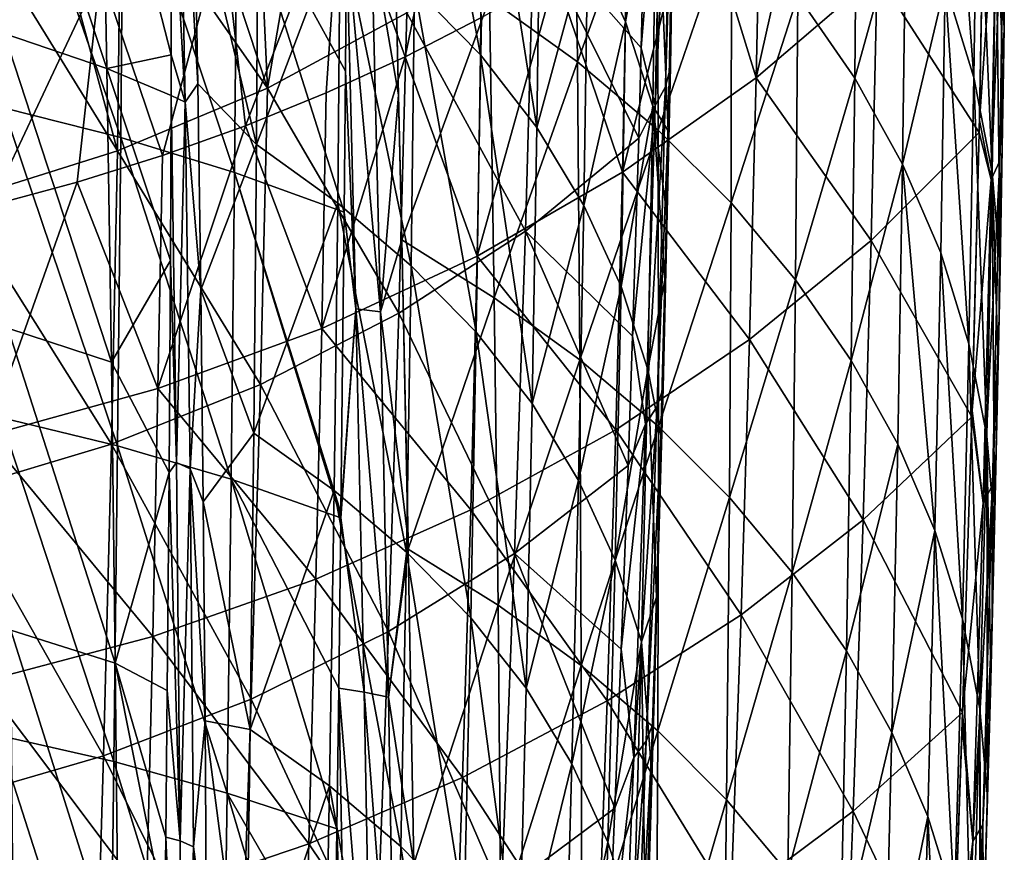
# Model space of a CAD drawing. Header units: metres. Extents: x -81 to 81, y -160 to 24.
# Tile 191 of 256: x 7 to 18, y -42 to -32. Entities that reach past the tile are written whole.
import ezdxf

# ---------------------------------------------------------------- set-up
doc = ezdxf.new("R2010")
doc.units = ezdxf.units.M
doc.layers.add('solid_501850_SW0001', color=7, linetype='CONTINUOUS')

msp = doc.modelspace()

# ---------------------------------------------------------------- linework, layer by layer
at = {"layer": 'solid_501850_SW0001'}
for points in [[(11.025985, -31.760782, 130.688248), (11.04807, -28.678579, 127.720772), (11.777002, -32.530293, 129.912018)], [(11.04807, -28.678579, 127.720772), (11.807597, -29.459944, 126.970718), (11.777002, -32.530293, 129.912018)], [(17.115667, -28.761646, 122.153313), (17.08309, -31.723927, 125.165016), (17.411777, -32.790905, 124.215637)], [(17.452011, -29.859655, 121.21759), (17.115667, -28.761646, 122.153313), (17.411777, -32.790905, 124.215637)], [(7.512229, -32.688515, 135.86412), (6.341014, -32.287891, 136.221893), (6.291251, -29.01376, 133.289078)], [(7.44976, -29.426714, 132.93808), (7.512229, -32.688515, 135.86412), (6.291251, -29.01376, 133.289078)], [(8.406438, -33.072845, 135.543549), (8.250257, -30.246454, 133.104279), (8.328919, -29.02796, 131.878494)], [(8.328919, -29.02796, 131.878494), (8.511227, -30.575937, 133.163391), (8.551124, -32.863934, 135.208344)], [(8.406438, -33.072845, 135.543549), (8.328919, -29.02796, 131.878494), (8.551124, -32.863934, 135.208344)], [(14.002495, -29.19285, 117.589386), (13.957583, -29.433657, 117.385475), (13.892226, -32.896767, 121.200378)], [(13.948128, -32.668381, 121.415558), (14.002495, -29.19285, 117.589386), (13.892226, -32.896767, 121.200378)], [(13.948128, -32.668381, 121.415558), (13.978821, -30.180708, 119.086792), (14.002495, -29.19285, 117.589386)], [(12.845793, -29.297365, 133.303268), (11.881683, -31.886461, 136.973572), (12.88595, -32.610378, 136.20755)], [(13.790821, -30.096493, 132.519043), (12.845793, -29.297365, 133.303268), (12.88595, -32.610378, 136.20755)], [(13.005565, -31.212488, 125.418343), (13.468774, -29.237598, 121.629242), (13.434758, -32.154995, 124.612907)], [(13.434758, -32.154995, 124.612907), (13.468774, -29.237598, 121.629242), (13.786984, -30.218864, 120.816093)], [(8.247719, -32.529766, 135.195374), (7.512229, -32.688515, 135.86412), (7.44976, -29.426714, 132.93808)], [(8.250257, -30.246454, 133.104279), (8.247719, -32.529766, 135.195374), (7.44976, -29.426714, 132.93808)], [(13.957583, -29.433657, 117.385475), (13.847027, -29.661039, 117.191429), (13.771306, -33.110397, 120.997108)], [(13.892226, -32.896767, 121.200378), (13.957583, -29.433657, 117.385475), (13.771306, -33.110397, 120.997108)], [(15.695229, -29.356684, 110.911552), (16.308826, -31.608788, 115.00135), (14.927108, -32.795116, 114.065102)], [(14.985784, -29.967829, 110.43409), (15.695229, -29.356684, 110.911552), (14.927108, -32.795116, 114.065102)], [(9.348635, -32.910381, 114.654129), (9.939779, -29.465918, 110.613373), (9.207871, -29.844889, 110.292953)], [(9.348635, -32.910381, 114.654129), (10.937917, -32.049335, 115.376022), (9.939779, -29.465918, 110.613373)], [(11.777002, -32.530293, 129.912018), (11.807597, -29.459944, 126.970718), (12.423756, -33.359749, 129.11348)], [(11.807597, -29.459944, 126.970718), (12.462177, -30.303196, 126.197968), (12.423756, -33.359749, 129.11348)], [(13.847027, -29.661039, 117.191429), (13.674401, -29.943647, 117.108292), (13.614645, -32.450813, 119.912895)], [(13.771306, -33.110397, 120.997108), (13.847027, -29.661039, 117.191429), (13.614645, -32.450813, 119.912895)], [(16.080088, -29.671288, 127.004753), (15.401278, -31.851294, 130.826126), (16.054239, -32.796497, 129.927338)], [(16.638372, -30.681644, 126.096786), (16.080088, -29.671288, 127.004753), (16.054239, -32.796497, 129.927338)], [(6.357794, -29.684414, 139.170502), (6.331801, -33.134811, 142.091614), (7.670777, -33.473488, 141.750778)], [(7.699361, -30.041225, 138.829834), (6.357794, -29.684414, 139.170502), (7.670777, -33.473488, 141.750778)], [(9.348635, -32.910381, 114.654129), (9.207871, -29.844889, 110.292953), (8.451252, -30.194281, 109.997063)], [(11.476351, -29.85058, 104.840317), (10.917699, -32.552322, 108.414742), (10.184711, -30.50943, 104.39357)], [(11.476351, -29.85058, 104.840317), (11.790737, -32.10379, 108.765205), (10.917699, -32.552322, 108.414742)], [(17.452011, -29.859655, 121.21759), (17.411777, -32.790905, 124.215637), (17.621967, -33.875347, 123.25486)], [(17.666998, -30.975557, 120.268654), (17.452011, -29.859655, 121.21759), (17.621967, -33.875347, 123.25486)], [(13.614645, -32.450813, 119.912895), (13.674401, -29.943647, 117.108292), (12.386, -31.058121, 116.201172)], [(14.237236, -30.550449, 109.978897), (14.985784, -29.967829, 110.43409), (14.927108, -32.795116, 114.065102)], [(7.699361, -30.041225, 138.829834), (7.670777, -33.473488, 141.750778), (8.969701, -33.876179, 141.34819)], [(8.999018, -30.465096, 138.427109), (7.699361, -30.041225, 138.829834), (8.969701, -33.876179, 141.34819)], [(13.790821, -30.096493, 132.519043), (12.88595, -32.610378, 136.20755), (13.807167, -33.390644, 135.395462)], [(14.644734, -30.949545, 131.691681), (13.790821, -30.096493, 132.519043), (13.807167, -33.390644, 135.395462)], [(9.348635, -32.910381, 114.654129), (8.451252, -30.194281, 109.997063), (7.671309, -30.513308, 109.726463)], [(13.434758, -32.154995, 124.612907), (13.786984, -30.218864, 120.816093), (13.747585, -33.11853, 123.783798)], [(13.922076, -33.399502, 122.602959), (13.747585, -33.11853, 123.783798), (13.786984, -30.218864, 120.816093)], [(13.953745, -31.758993, 120.852455), (13.922076, -33.399502, 122.602959), (13.786984, -30.218864, 120.816093)], [(13.948128, -32.668381, 121.415558), (13.953745, -31.758993, 120.852455), (13.978821, -30.180708, 119.086792)], [(17.759642, -30.22509, 116.785767), (17.611076, -33.956219, 120.356735), (17.672909, -30.45438, 116.586311)], [(17.706841, -33.740192, 120.566589), (17.611076, -33.956219, 120.356735), (17.759642, -30.22509, 116.785767)], [(17.706841, -33.740192, 120.566589), (17.759642, -30.22509, 116.785767), (17.756479, -32.219257, 119.439522)], [(17.759642, -30.22509, 116.785767), (17.758179, -32.094738, 119.305038), (17.756479, -32.219257, 119.439522)], [(8.406438, -33.072845, 135.543549), (8.247719, -32.529766, 135.195374), (8.250257, -30.246454, 133.104279)], [(8.511227, -30.575937, 133.163391), (9.240173, -30.350075, 132.077393), (9.222265, -33.554329, 135.010406)], [(9.222265, -33.554329, 135.010406), (9.240173, -30.350075, 132.077393), (10.177508, -31.036083, 131.416656)], [(12.423756, -33.359749, 129.11348), (12.462177, -30.303196, 126.197968), (13.005565, -31.212488, 125.418343)], [(16.308826, -31.608788, 115.00135), (17.530283, -30.322943, 116.012985), (17.471807, -33.419971, 119.408745)], [(17.530283, -30.322943, 116.012985), (17.474871, -33.282055, 119.264305), (17.471807, -33.419971, 119.408745)], [(17.672909, -30.45438, 116.586311), (17.474871, -33.282055, 119.264305), (17.530283, -30.322943, 116.012985)], [(8.999018, -30.465096, 138.427109), (8.969701, -33.876179, 141.34819), (10.221986, -34.328629, 140.876282)], [(8.999018, -30.465096, 138.427109), (10.221986, -34.328629, 140.876282), (10.236331, -32.718006, 139.510117)], [(10.248157, -31.176802, 138.163223), (8.999018, -30.465096, 138.427109), (10.236331, -32.718006, 139.510117)], [(17.672909, -30.45438, 116.586311), (17.611076, -33.956219, 120.356735), (17.474871, -33.282055, 119.264305)], [(7.635493, -33.629345, 114.047676), (7.671309, -30.513308, 109.726463), (6.8696, -30.801308, 109.481796)], [(7.635493, -33.629345, 114.047676), (9.348635, -32.910381, 114.654129), (7.671309, -30.513308, 109.726463)], [(8.551124, -32.863934, 135.208344), (8.511227, -30.575937, 133.163391), (9.222265, -33.554329, 135.010406)], [(10.184711, -30.50943, 104.39357), (9.094335, -33.341969, 107.797783), (8.836631, -31.088205, 104.001526)], [(10.184711, -30.50943, 104.39357), (10.018509, -32.965221, 108.09214), (9.094335, -33.341969, 107.797783)], [(10.184711, -30.50943, 104.39357), (10.917699, -32.552322, 108.414742), (10.018509, -32.965221, 108.09214)], [(14.237236, -30.550449, 109.978897), (14.927108, -32.795116, 114.065102), (13.399902, -33.87236, 113.214607)], [(13.452834, -31.101933, 109.548004), (14.237236, -30.550449, 109.978897), (13.399902, -33.87236, 113.214607)], [(16.638372, -30.681644, 126.096786), (16.054239, -32.796497, 129.927338), (16.599033, -33.779251, 129.000778)], [(17.08309, -31.723927, 125.165016), (16.638372, -30.681644, 126.096786), (16.599033, -33.779251, 129.000778)], [(7.635493, -33.629345, 114.047676), (6.8696, -30.801308, 109.481796), (6.047752, -31.057594, 109.263672)], [(14.644734, -30.949545, 131.691681), (13.807167, -33.390644, 135.395462), (14.639362, -34.222389, 134.542328)], [(15.401278, -31.851294, 130.826126), (14.644734, -30.949545, 131.691681), (14.639362, -34.222389, 134.542328)], [(17.666998, -30.975557, 120.268654), (17.621967, -33.875347, 123.25486), (17.711437, -34.957447, 122.276169)], [(17.666998, -30.975557, 120.268654), (17.711437, -34.957447, 122.276169), (17.74971, -32.693794, 119.947502)], [(17.756479, -32.219257, 119.439522), (17.666998, -30.975557, 120.268654), (17.74971, -32.693794, 119.947502)], [(17.756479, -32.219257, 119.439522), (17.758179, -32.094738, 119.305038), (17.666998, -30.975557, 120.268654)], [(5.818669, -34.197609, 113.565865), (7.635493, -33.629345, 114.047676), (6.047752, -31.057594, 109.263672)], [(8.836631, -31.088205, 104.001526), (8.146262, -33.682228, 107.531952), (7.439755, -31.583912, 103.666039)], [(8.836631, -31.088205, 104.001526), (9.094335, -33.341969, 107.797783), (8.146262, -33.682228, 107.531952)], [(9.222265, -33.554329, 135.010406), (10.177508, -31.036083, 131.416656), (10.149073, -34.226387, 134.312057)], [(10.149073, -34.226387, 134.312057), (10.177508, -31.036083, 131.416656), (10.987831, -34.939529, 133.551834)], [(10.177508, -31.036083, 131.416656), (11.025985, -31.760782, 130.688248), (10.987831, -34.939529, 133.551834)], [(12.292764, -34.544289, 120.175293), (12.386, -31.058121, 116.201172), (10.937917, -32.049335, 115.376022)], [(12.292764, -34.544289, 120.175293), (13.585698, -33.484619, 121.008995), (12.386, -31.058121, 116.201172)], [(13.585698, -33.484619, 121.008995), (13.614645, -32.450813, 119.912895), (12.386, -31.058121, 116.201172)], [(12.636325, -31.620157, 109.143089), (13.452834, -31.101933, 109.548004), (13.399902, -33.87236, 113.214607)], [(10.35708, -35.434284, 141.680038), (10.248157, -31.176802, 138.163223), (10.236331, -32.718006, 139.510117)], [(10.532604, -31.193855, 137.935806), (10.248157, -31.176802, 138.163223), (10.637811, -35.465229, 141.460098)], [(10.35708, -35.434284, 141.680038), (10.637811, -35.465229, 141.460098), (10.248157, -31.176802, 138.163223)], [(10.532604, -31.193855, 137.935806), (10.843878, -32.986179, 139.176575), (10.799895, -31.210405, 137.677216)], [(10.532604, -31.193855, 137.935806), (10.637811, -35.465229, 141.460098), (10.843878, -32.986179, 139.176575)], [(10.799895, -31.210405, 137.677216), (10.843878, -32.986179, 139.176575), (10.881875, -34.644505, 140.531708)], [(11.881683, -31.886461, 136.973572), (10.799895, -31.210405, 137.677216), (10.881875, -34.644505, 140.531708)], [(12.423756, -33.359749, 129.11348), (13.005565, -31.212488, 125.418343), (12.960057, -34.252354, 128.306976)], [(12.960057, -34.252354, 128.306976), (13.005565, -31.212488, 125.418343), (13.434758, -32.154995, 124.612907)], [(7.439755, -31.583912, 103.666039), (6.182468, -34.250954, 107.087646), (6.001858, -31.993727, 103.38887)], [(7.439755, -31.583912, 103.666039), (7.175259, -33.985489, 107.295036), (6.182468, -34.250954, 107.087646)], [(7.439755, -31.583912, 103.666039), (8.146262, -33.682228, 107.531952), (7.175259, -33.985489, 107.295036)], [(12.636325, -31.620157, 109.143089), (13.399902, -33.87236, 113.214607), (11.742113, -34.829517, 112.458572)], [(11.790737, -32.10379, 108.765205), (12.636325, -31.620157, 109.143089), (11.742113, -34.829517, 112.458572)], [(14.927108, -32.795116, 114.065102), (16.308826, -31.608788, 115.00135), (16.239044, -34.650406, 118.437431)], [(16.308826, -31.608788, 115.00135), (17.471807, -33.419971, 119.408745), (16.239044, -34.650406, 118.437431)], [(10.987831, -34.939529, 133.551834), (11.025985, -31.760782, 130.688248), (11.730001, -35.69833, 132.747482)], [(11.025985, -31.760782, 130.688248), (11.777002, -32.530293, 129.912018), (11.730001, -35.69833, 132.747482)], [(13.948128, -32.668381, 121.415558), (13.922076, -33.399502, 122.602959), (13.953745, -31.758993, 120.852455)], [(17.08309, -31.723927, 125.165016), (16.599033, -33.779251, 129.000778), (17.033138, -34.792828, 128.052582)], [(17.08309, -31.723927, 125.165016), (17.033138, -34.792828, 128.052582), (17.354174, -35.830433, 127.088913)], [(17.411777, -32.790905, 124.215637), (17.08309, -31.723927, 125.165016), (17.354174, -35.830433, 127.088913)], [(11.881683, -31.886461, 136.973572), (10.881875, -34.644505, 140.531708), (11.935729, -35.307541, 139.795715)], [(12.88595, -32.610378, 136.20755), (11.881683, -31.886461, 136.973572), (11.935729, -35.307541, 139.795715)], [(15.401278, -31.851294, 130.826126), (14.639362, -34.222389, 134.542328), (15.376565, -35.10075, 133.653122)], [(16.054239, -32.796497, 129.927338), (15.401278, -31.851294, 130.826126), (15.376565, -35.10075, 133.653122)], [(10.847407, -35.481743, 119.412491), (10.937917, -32.049335, 115.376022), (9.348635, -32.910381, 114.654129)], [(10.847407, -35.481743, 119.412491), (12.292764, -34.544289, 120.175293), (10.937917, -32.049335, 115.376022)], [(10.917699, -32.552322, 108.414742), (11.790737, -32.10379, 108.765205), (11.742113, -34.829517, 112.458572)], [(12.960057, -34.252354, 128.306976), (13.434758, -32.154995, 124.612907), (13.383102, -35.17841, 127.478256)], [(13.383102, -35.17841, 127.478256), (13.434758, -32.154995, 124.612907), (13.747585, -33.11853, 123.783798)], [(17.701071, -35.534126, 122.786156), (17.756479, -32.219257, 119.439522), (17.74971, -32.693794, 119.947502)], [(17.706841, -33.740192, 120.566589), (17.756479, -32.219257, 119.439522), (17.701071, -35.534126, 122.786156)], [(7.564271, -36.040852, 138.686447), (6.381812, -35.652653, 139.050751), (6.341014, -32.287891, 136.221893)], [(7.512229, -32.688515, 135.86412), (7.564271, -36.040852, 138.686447), (6.341014, -32.287891, 136.221893)], [(13.771306, -33.110397, 120.997108), (13.614645, -32.450813, 119.912895), (13.585698, -33.484619, 121.008995)], [(8.247719, -32.529766, 135.195374), (8.246401, -32.995556, 135.610458), (7.512229, -32.688515, 135.86412)], [(8.406438, -33.072845, 135.543549), (8.246401, -32.995556, 135.610458), (8.247719, -32.529766, 135.195374)], [(10.917699, -32.552322, 108.414742), (11.742113, -34.829517, 112.458572), (9.968644, -35.655582, 111.805679)], [(10.018509, -32.965221, 108.09214), (10.917699, -32.552322, 108.414742), (9.968644, -35.655582, 111.805679)], [(11.730001, -35.69833, 132.747482), (11.777002, -32.530293, 129.912018), (12.368789, -36.515202, 131.921036)], [(11.777002, -32.530293, 129.912018), (12.423756, -33.359749, 129.11348), (12.368789, -36.515202, 131.921036)], [(8.238539, -34.882027, 137.253693), (7.564271, -36.040852, 138.686447), (7.512229, -32.688515, 135.86412)], [(8.246401, -32.995556, 135.610458), (8.238539, -34.882027, 137.253693), (7.512229, -32.688515, 135.86412)], [(12.88595, -32.610378, 136.20755), (11.935729, -35.307541, 139.795715), (12.913698, -36.015503, 139.000015)], [(13.807167, -33.390644, 135.395462), (12.88595, -32.610378, 136.20755), (12.913698, -36.015503, 139.000015)], [(13.948128, -32.668381, 121.415558), (13.892226, -32.896767, 121.200378), (13.795606, -36.548599, 124.830704)], [(13.863003, -36.333092, 125.055649), (13.948128, -32.668381, 121.415558), (13.795606, -36.548599, 124.830704)], [(13.863003, -36.333092, 125.055649), (13.922076, -33.399502, 122.602959), (13.948128, -32.668381, 121.415558)], [(17.701071, -35.534126, 122.786156), (17.74971, -32.693794, 119.947502), (17.711437, -34.957447, 122.276169)], [(10.35708, -35.434284, 141.680038), (10.236331, -32.718006, 139.510117), (10.221986, -34.328629, 140.876282)], [(13.399902, -33.87236, 113.214607), (14.927108, -32.795116, 114.065102), (14.851126, -35.78455, 117.539162)], [(14.927108, -32.795116, 114.065102), (16.239044, -34.650406, 118.437431), (14.851126, -35.78455, 117.539162)], [(16.054239, -32.796497, 129.927338), (15.376565, -35.10075, 133.653122), (16.01285, -36.020851, 132.732849)], [(16.599033, -33.779251, 129.000778), (16.054239, -32.796497, 129.927338), (16.01285, -36.020851, 132.732849)], [(17.411777, -32.790905, 124.215637), (17.354174, -35.830433, 127.088913), (17.559755, -36.885277, 126.115952)], [(17.621967, -33.875347, 123.25486), (17.411777, -32.790905, 124.215637), (17.559755, -36.885277, 126.115952)], [(9.266075, -36.29715, 118.745773), (9.348635, -32.910381, 114.654129), (7.635493, -33.629345, 114.047676)], [(8.406438, -33.072845, 135.543549), (8.551124, -32.863934, 135.208344), (8.584484, -35.215973, 137.217087)], [(8.584484, -35.215973, 137.217087), (8.551124, -32.863934, 135.208344), (9.222265, -33.554329, 135.010406)], [(9.266075, -36.29715, 118.745773), (10.847407, -35.481743, 119.412491), (9.348635, -32.910381, 114.654129)], [(13.892226, -32.896767, 121.200378), (13.771306, -33.110397, 120.997108), (13.663936, -36.748142, 124.619926)], [(13.795606, -36.548599, 124.830704), (13.892226, -32.896767, 121.200378), (13.663936, -36.748142, 124.619926)], [(8.30611, -37.186306, 139.121063), (8.238539, -34.882027, 137.253693), (8.246401, -32.995556, 135.610458)], [(8.30611, -37.186306, 139.121063), (8.246401, -32.995556, 135.610458), (8.406438, -33.072845, 135.543549)], [(9.094335, -33.341969, 107.797783), (10.018509, -32.965221, 108.09214), (9.968644, -35.655582, 111.805679)], [(10.637811, -35.465229, 141.460098), (10.881875, -34.644505, 140.531708), (10.843878, -32.986179, 139.176575)], [(6.331801, -33.134811, 142.091614), (6.30028, -36.67524, 144.903503), (7.635426, -36.995918, 144.563095)], [(7.670777, -33.473488, 141.750778), (6.331801, -33.134811, 142.091614), (7.635426, -36.995918, 144.563095)], [(8.30611, -37.186306, 139.121063), (8.406438, -33.072845, 135.543549), (8.463037, -37.260189, 139.044586)], [(8.463037, -37.260189, 139.044586), (8.406438, -33.072845, 135.543549), (8.584484, -35.215973, 137.217087)], [(13.383102, -35.17841, 127.478256), (13.747585, -33.11853, 123.783798), (13.690832, -36.126438, 126.630554)], [(13.771306, -33.110397, 120.997108), (13.585698, -33.484619, 121.008995), (13.514862, -35.74329, 123.294518)], [(13.663936, -36.748142, 124.619926), (13.771306, -33.110397, 120.997108), (13.514862, -35.74329, 123.294518)], [(13.8838, -35.105392, 124.339912), (13.690832, -36.126438, 126.630554), (13.747585, -33.11853, 123.783798)], [(13.9018, -34.331345, 123.561806), (13.8838, -35.105392, 124.339912), (13.747585, -33.11853, 123.783798)], [(13.922076, -33.399502, 122.602959), (13.9018, -34.331345, 123.561806), (13.747585, -33.11853, 123.783798)], [(9.094335, -33.341969, 107.797783), (9.968644, -35.655582, 111.805679), (8.095559, -36.341175, 111.263359)], [(8.146262, -33.682228, 107.531952), (9.094335, -33.341969, 107.797783), (8.095559, -36.341175, 111.263359)], [(12.368789, -36.515202, 131.921036), (12.423756, -33.359749, 129.11348), (12.960057, -34.252354, 128.306976)], [(17.611076, -33.956219, 120.356735), (17.471807, -33.419971, 119.408745), (17.474871, -33.282055, 119.264305)], [(7.670777, -33.473488, 141.750778), (7.635426, -36.995918, 144.563095), (8.932372, -37.377628, 144.16124)], [(8.969701, -33.876179, 141.34819), (7.670777, -33.473488, 141.750778), (8.932372, -37.377628, 144.16124)], [(13.514862, -35.74329, 123.294518), (13.585698, -33.484619, 121.008995), (12.292764, -34.544289, 120.175293)], [(13.807167, -33.390644, 135.395462), (12.913698, -36.015503, 139.000015), (13.810511, -36.77718, 138.160187)], [(14.639362, -34.222389, 134.542328), (13.807167, -33.390644, 135.395462), (13.810511, -36.77718, 138.160187)], [(13.863003, -36.333092, 125.055649), (13.9018, -34.331345, 123.561806), (13.922076, -33.399502, 122.602959)], [(16.239044, -34.650406, 118.437431), (17.471807, -33.419971, 119.408745), (17.389065, -36.664593, 122.645103)], [(17.471807, -33.419971, 119.408745), (17.391039, -36.595013, 122.578751), (17.389065, -36.664593, 122.645103)], [(17.611076, -33.956219, 120.356735), (17.391039, -36.595013, 122.578751), (17.471807, -33.419971, 119.408745)], [(8.584484, -35.215973, 137.217087), (9.222265, -33.554329, 135.010406), (9.191564, -36.850983, 137.843369)], [(9.191564, -36.850983, 137.843369), (9.222265, -33.554329, 135.010406), (10.149073, -34.226387, 134.312057)], [(7.564993, -36.97879, 118.185997), (7.635493, -33.629345, 114.047676), (5.818669, -34.197609, 113.565865)], [(7.175259, -33.985489, 107.295036), (8.146262, -33.682228, 107.531952), (8.095559, -36.341175, 111.263359)], [(7.564993, -36.97879, 118.185997), (9.266075, -36.29715, 118.745773), (7.635493, -33.629345, 114.047676)], [(16.599033, -33.779251, 129.000778), (16.01285, -36.020851, 132.732849), (16.543871, -36.977165, 131.787018)], [(16.599033, -33.779251, 129.000778), (16.543871, -36.977165, 131.787018), (16.967216, -37.963398, 130.821762)], [(17.033138, -34.792828, 128.052582), (16.599033, -33.779251, 129.000778), (16.967216, -37.963398, 130.821762)], [(17.706841, -33.740192, 120.566589), (17.51947, -37.649055, 123.936623), (17.611076, -33.956219, 120.356735)], [(17.624628, -37.446579, 124.155319), (17.51947, -37.649055, 123.936623), (17.706841, -33.740192, 120.566589)], [(17.624628, -37.446579, 124.155319), (17.706841, -33.740192, 120.566589), (17.701071, -35.534126, 122.786156)], [(8.969701, -33.876179, 141.34819), (8.932372, -37.377628, 144.16124), (10.184634, -37.817982, 143.700287)], [(8.969701, -33.876179, 141.34819), (10.184634, -37.817982, 143.700287), (10.185321, -37.759949, 143.65477)], [(10.221986, -34.328629, 140.876282), (8.969701, -33.876179, 141.34819), (10.185321, -37.759949, 143.65477)], [(11.742113, -34.829517, 112.458572), (13.399902, -33.87236, 113.214607), (13.32238, -36.814316, 116.724297)], [(13.399902, -33.87236, 113.214607), (14.851126, -35.78455, 117.539162), (13.32238, -36.814316, 116.724297)], [(17.621967, -33.875347, 123.25486), (17.559755, -36.885277, 126.115952), (17.64793, -37.932293, 125.122887)], [(17.621967, -33.875347, 123.25486), (17.64793, -37.932293, 125.122887), (17.689919, -36.040684, 123.339134)], [(17.711437, -34.957447, 122.276169), (17.621967, -33.875347, 123.25486), (17.689919, -36.040684, 123.339134)], [(7.175259, -33.985489, 107.295036), (8.095559, -36.341175, 111.263359), (6.142215, -36.881516, 110.835457)], [(6.182468, -34.250954, 107.087646), (7.175259, -33.985489, 107.295036), (6.142215, -36.881516, 110.835457)], [(17.611076, -33.956219, 120.356735), (17.51947, -37.649055, 123.936623), (17.391039, -36.595013, 122.578751)], [(5.763477, -37.518299, 117.741158), (7.564993, -36.97879, 118.185997), (5.818669, -34.197609, 113.565865)], [(9.191564, -36.850983, 137.843369), (10.149073, -34.226387, 134.312057), (10.107068, -37.509449, 137.107346)], [(10.107068, -37.509449, 137.107346), (10.149073, -34.226387, 134.312057), (10.935453, -38.2117, 136.314697)], [(10.149073, -34.226387, 134.312057), (10.987831, -34.939529, 133.551834), (10.935453, -38.2117, 136.314697)], [(12.368789, -36.515202, 131.921036), (12.960057, -34.252354, 128.306976), (12.898064, -37.392319, 131.085556)], [(12.898064, -37.392319, 131.085556), (12.960057, -34.252354, 128.306976), (13.383102, -35.17841, 127.478256)], [(14.639362, -34.222389, 134.542328), (13.810511, -36.77718, 138.160187), (14.620484, -37.588085, 137.281311)], [(15.376565, -35.10075, 133.653122), (14.639362, -34.222389, 134.542328), (14.620484, -37.588085, 137.281311)], [(10.35708, -35.434284, 141.680038), (10.221986, -34.328629, 140.876282), (10.185321, -37.759949, 143.65477)], [(13.822314, -37.767166, 126.816856), (13.8838, -35.105392, 124.339912), (13.9018, -34.331345, 123.561806)], [(13.822314, -37.767166, 126.816856), (13.9018, -34.331345, 123.561806), (13.863003, -36.333092, 125.055649)], [(12.168801, -38.228477, 123.95282), (12.292764, -34.544289, 120.175293), (10.847407, -35.481743, 119.412491)], [(12.168801, -38.228477, 123.95282), (13.463545, -37.220242, 124.71489), (12.292764, -34.544289, 120.175293)], [(13.463545, -37.220242, 124.71489), (13.514862, -35.74329, 123.294518), (12.292764, -34.544289, 120.175293)], [(10.637811, -35.465229, 141.460098), (10.951953, -38.074493, 143.205338), (10.881875, -34.644505, 140.531708)], [(10.881875, -34.644505, 140.531708), (10.951953, -38.074493, 143.205338), (10.953915, -38.178646, 143.28392)], [(11.935729, -35.307541, 139.795715), (10.881875, -34.644505, 140.531708), (10.953915, -38.178646, 143.28392)], [(14.851126, -35.78455, 117.539162), (16.239044, -34.650406, 118.437431), (16.14628, -37.840836, 121.714058)], [(16.239044, -34.650406, 118.437431), (17.389065, -36.664593, 122.645103), (16.14628, -37.840836, 121.714058)], [(9.968644, -35.655582, 111.805679), (11.742113, -34.829517, 112.458572), (11.667255, -37.729218, 116.000801)], [(11.742113, -34.829517, 112.458572), (13.32238, -36.814316, 116.724297), (11.667255, -37.729218, 116.000801)], [(17.033138, -34.792828, 128.052582), (16.967216, -37.963398, 130.821762), (17.280596, -38.973206, 129.843216)], [(17.354174, -35.830433, 127.088913), (17.033138, -34.792828, 128.052582), (17.280596, -38.973206, 129.843216)], [(8.238539, -34.882027, 137.253693), (8.223089, -37.302933, 139.277496), (7.564271, -36.040852, 138.686447)], [(8.30611, -37.186306, 139.121063), (8.223089, -37.302933, 139.277496), (8.238539, -34.882027, 137.253693)], [(10.935453, -38.2117, 136.314697), (10.987831, -34.939529, 133.551834), (11.668284, -38.960659, 135.48114)], [(10.987831, -34.939529, 133.551834), (11.730001, -35.69833, 132.747482), (11.668284, -38.960659, 135.48114)], [(17.701071, -35.534126, 122.786156), (17.711437, -34.957447, 122.276169), (17.689919, -36.040684, 123.339134)], [(12.898064, -37.392319, 131.085556), (13.383102, -35.17841, 127.478256), (13.315133, -38.303394, 130.231247)], [(13.315133, -38.303394, 130.231247), (13.383102, -35.17841, 127.478256), (13.690832, -36.126438, 126.630554)], [(13.8838, -35.105392, 124.339912), (13.838881, -36.880222, 126.064812), (13.690832, -36.126438, 126.630554)], [(13.822314, -37.767166, 126.816856), (13.838881, -36.880222, 126.064812), (13.8838, -35.105392, 124.339912)], [(15.376565, -35.10075, 133.653122), (14.620484, -37.588085, 137.281311), (15.337934, -38.443718, 136.368378)], [(16.01285, -36.020851, 132.732849), (15.376565, -35.10075, 133.653122), (15.337934, -38.443718, 136.368378)], [(8.463037, -37.260189, 139.044586), (8.584484, -35.215973, 137.217087), (8.611744, -37.638905, 139.194031)], [(8.611744, -37.638905, 139.194031), (8.584484, -35.215973, 137.217087), (9.191564, -36.850983, 137.843369)], [(11.935729, -35.307541, 139.795715), (10.953915, -38.178646, 143.28392), (11.97889, -38.816475, 142.507675)], [(12.913698, -36.015503, 139.000015), (11.935729, -35.307541, 139.795715), (11.97889, -38.816475, 142.507675)], [(10.729228, -39.11726, 123.25386), (10.847407, -35.481743, 119.412491), (9.266075, -36.29715, 118.745773)], [(10.35708, -35.434284, 141.680038), (10.185321, -37.759949, 143.65477), (10.184634, -37.817982, 143.700287)], [(10.451881, -39.810448, 145.017242), (10.35708, -35.434284, 141.680038), (10.184634, -37.817982, 143.700287)], [(10.35708, -35.434284, 141.680038), (10.728114, -39.868896, 144.81308), (10.637811, -35.465229, 141.460098)], [(10.451881, -39.810448, 145.017242), (10.728114, -39.868896, 144.81308), (10.35708, -35.434284, 141.680038)], [(10.637811, -35.465229, 141.460098), (10.728114, -39.868896, 144.81308), (10.951953, -38.074493, 143.205338)], [(10.729228, -39.11726, 123.25386), (12.168801, -38.228477, 123.95282), (10.847407, -35.481743, 119.412491)], [(17.622885, -38.993572, 125.967682), (17.701071, -35.534126, 122.786156), (17.64793, -37.932293, 125.122887)], [(17.624628, -37.446579, 124.155319), (17.701071, -35.534126, 122.786156), (17.622885, -38.993572, 125.967682)], [(17.701071, -35.534126, 122.786156), (17.689919, -36.040684, 123.339134), (17.64793, -37.932293, 125.122887)], [(7.608082, -39.480495, 141.404587), (6.415699, -39.104794, 141.774536), (6.381812, -35.652653, 139.050751)], [(7.564271, -36.040852, 138.686447), (7.608082, -39.480495, 141.404587), (6.381812, -35.652653, 139.050751)], [(8.095559, -36.341175, 111.263359), (9.968644, -35.655582, 111.805679), (9.900204, -38.518772, 115.376663)], [(9.968644, -35.655582, 111.805679), (11.667255, -37.729218, 116.000801), (9.900204, -38.518772, 115.376663)], [(11.668284, -38.960659, 135.48114), (11.730001, -35.69833, 132.747482), (12.29882, -39.765835, 134.625473)], [(11.730001, -35.69833, 132.747482), (12.368789, -36.515202, 131.921036), (12.29882, -39.765835, 134.625473)], [(13.663936, -36.748142, 124.619926), (13.514862, -35.74329, 123.294518), (13.463545, -37.220242, 124.71489)], [(13.32238, -36.814316, 116.724297), (14.851126, -35.78455, 117.539162), (14.753772, -38.926079, 120.856209)], [(14.851126, -35.78455, 117.539162), (16.14628, -37.840836, 121.714058), (14.753772, -38.926079, 120.856209)], [(17.354174, -35.830433, 127.088913), (17.280596, -38.973206, 129.843216), (17.481716, -40.000244, 128.857544)], [(17.559755, -36.885277, 126.115952), (17.354174, -35.830433, 127.088913), (17.481716, -40.000244, 128.857544)], [(8.223089, -37.302933, 139.277496), (7.608082, -39.480495, 141.404587), (7.564271, -36.040852, 138.686447)], [(12.913698, -36.015503, 139.000015), (11.97889, -38.816475, 142.507675), (12.930029, -39.508499, 141.683243)], [(13.810511, -36.77718, 138.160187), (12.913698, -36.015503, 139.000015), (12.930029, -39.508499, 141.683243)], [(16.01285, -36.020851, 132.732849), (15.337934, -38.443718, 136.368378), (15.957227, -39.339569, 135.426453)], [(16.543871, -36.977165, 131.787018), (16.01285, -36.020851, 132.732849), (15.957227, -39.339569, 135.426453)], [(13.315133, -38.303394, 130.231247), (13.690832, -36.126438, 126.630554), (13.618014, -39.237755, 129.362396)], [(13.787265, -38.727421, 127.778511), (13.618014, -39.237755, 129.362396), (13.690832, -36.126438, 126.630554)], [(13.838881, -36.880222, 126.064812), (13.787265, -38.727421, 127.778511), (13.690832, -36.126438, 126.630554)], [(9.159468, -39.891823, 122.644531), (9.266075, -36.29715, 118.745773), (7.564993, -36.97879, 118.185997)], [(9.159468, -39.891823, 122.644531), (10.729228, -39.11726, 123.25386), (9.266075, -36.29715, 118.745773)], [(6.142215, -36.881516, 110.835457), (8.095559, -36.341175, 111.263359), (8.036811, -39.174088, 114.858589)], [(8.095559, -36.341175, 111.263359), (9.900204, -38.518772, 115.376663), (8.036811, -39.174088, 114.858589)], [(13.863003, -36.333092, 125.055649), (13.795606, -36.548599, 124.830704), (13.670794, -40.370724, 128.277069)], [(13.749926, -40.168331, 128.510223), (13.863003, -36.333092, 125.055649), (13.670794, -40.370724, 128.277069)], [(13.822314, -37.767166, 126.816856), (13.863003, -36.333092, 125.055649), (13.749926, -40.168331, 128.510223)], [(12.29882, -39.765835, 134.625473), (12.368789, -36.515202, 131.921036), (12.898064, -37.392319, 131.085556)], [(13.795606, -36.548599, 124.830704), (13.663936, -36.748142, 124.619926), (13.528247, -40.556103, 128.060501)], [(13.670794, -40.370724, 128.277069), (13.795606, -36.548599, 124.830704), (13.528247, -40.556103, 128.060501)], [(17.51947, -37.649055, 123.936623), (17.389065, -36.664593, 122.645103), (17.391039, -36.595013, 122.578751)], [(6.30028, -36.67524, 144.903503), (6.263286, -40.301853, 147.604965), (7.59338, -40.604557, 147.26619)], [(7.635426, -36.995918, 144.563095), (6.30028, -36.67524, 144.903503), (7.59338, -40.604557, 147.26619)], [(13.663936, -36.748142, 124.619926), (13.463545, -37.220242, 124.71489), (13.384635, -39.322025, 126.644936)], [(13.528247, -40.556103, 128.060501), (13.663936, -36.748142, 124.619926), (13.384635, -39.322025, 126.644936)], [(16.14628, -37.840836, 121.714058), (17.389065, -36.664593, 122.645103), (17.284082, -40.044682, 125.725281)], [(17.51947, -37.649055, 123.936623), (17.284082, -40.044682, 125.725281), (17.389065, -36.664593, 122.645103)], [(8.611744, -37.638905, 139.194031), (9.191564, -36.850983, 137.843369), (9.150133, -40.236946, 140.577103)], [(9.150133, -40.236946, 140.577103), (9.191564, -36.850983, 137.843369), (10.107068, -37.509449, 137.107346)], [(11.667255, -37.729218, 116.000801), (13.32238, -36.814316, 116.724297), (13.225426, -39.911701, 120.079926)], [(13.810511, -36.77718, 138.160187), (12.930029, -39.508499, 141.683243), (13.801974, -40.251785, 140.816513)], [(13.32238, -36.814316, 116.724297), (14.753772, -38.926079, 120.856209), (13.225426, -39.911701, 120.079926)], [(14.620484, -37.588085, 137.281311), (13.810511, -36.77718, 138.160187), (13.801974, -40.251785, 140.816513)], [(7.474598, -40.540493, 122.134041), (7.564993, -36.97879, 118.185997), (5.763477, -37.518299, 117.741158)], [(6.142215, -36.881516, 110.835457), (8.036811, -39.174088, 114.858589), (6.095817, -39.69067, 114.44989)], [(7.474598, -40.540493, 122.134041), (9.159468, -39.891823, 122.644531), (7.564993, -36.97879, 118.185997)], [(13.822314, -37.767166, 126.816856), (13.787265, -38.727421, 127.778511), (13.838881, -36.880222, 126.064812)], [(16.543871, -36.977165, 131.787018), (15.957227, -39.339569, 135.426453), (16.474255, -40.270508, 134.46106)], [(16.967216, -37.963398, 130.821762), (16.543871, -36.977165, 131.787018), (16.474255, -40.270508, 134.46106)], [(17.559755, -36.885277, 126.115952), (17.481716, -40.000244, 128.857544), (17.568846, -41.017799, 127.853607)], [(17.559755, -36.885277, 126.115952), (17.568846, -41.017799, 127.853607), (17.604855, -39.67131, 126.68766)], [(17.64793, -37.932293, 125.122887), (17.559755, -36.885277, 126.115952), (17.604855, -39.67131, 126.68766)], [(7.635426, -36.995918, 144.563095), (7.59338, -40.604557, 147.26619), (8.887127, -40.96534, 146.866409)], [(8.932372, -37.377628, 144.16124), (7.635426, -36.995918, 144.563095), (8.887127, -40.96534, 146.866409)], [(8.30611, -37.186306, 139.121063), (8.347902, -41.507885, 142.463486), (8.223089, -37.302933, 139.277496)], [(8.30611, -37.186306, 139.121063), (8.463037, -37.260189, 139.044586), (8.347902, -41.507885, 142.463486)], [(8.223089, -37.302933, 139.277496), (8.201751, -39.791618, 141.264603), (7.608082, -39.480495, 141.404587)], [(8.347902, -41.507885, 142.463486), (8.201751, -39.791618, 141.264603), (8.223089, -37.302933, 139.277496)], [(8.347902, -41.507885, 142.463486), (8.463037, -37.260189, 139.044586), (8.501551, -41.57951, 142.378998)], [(8.463037, -37.260189, 139.044586), (8.611744, -37.638905, 139.194031), (8.63329, -40.137344, 141.140839)], [(8.501551, -41.57951, 142.378998), (8.463037, -37.260189, 139.044586), (8.63329, -40.137344, 141.140839)], [(13.384635, -39.322025, 126.644936), (13.463545, -37.220242, 124.71489), (12.168801, -38.228477, 123.95282)], [(8.932372, -37.377628, 144.16124), (8.887127, -40.96534, 146.866409), (10.138765, -41.37138, 146.399933)], [(8.932372, -37.377628, 144.16124), (10.138765, -41.37138, 146.399933), (10.160402, -39.7654, 145.20079)], [(10.184634, -37.817982, 143.700287), (8.932372, -37.377628, 144.16124), (10.160402, -39.7654, 145.20079)], [(12.29882, -39.765835, 134.625473), (12.898064, -37.392319, 131.085556), (12.821004, -40.628304, 133.759521)], [(12.821004, -40.628304, 133.759521), (12.898064, -37.392319, 131.085556), (13.315133, -38.303394, 130.231247)], [(5.693013, -41.055004, 121.728844), (7.474598, -40.540493, 122.134041), (5.763477, -37.518299, 117.741158)], [(9.150133, -40.236946, 140.577103), (10.107068, -37.509449, 137.107346), (10.053459, -40.882038, 139.804184)], [(10.053459, -40.882038, 139.804184), (10.107068, -37.509449, 137.107346), (10.870697, -41.573868, 138.979385)], [(10.107068, -37.509449, 137.107346), (10.935453, -38.2117, 136.314697), (10.870697, -41.573868, 138.979385)], [(17.624628, -37.446579, 124.155319), (17.400797, -41.513931, 127.327187), (17.51947, -37.649055, 123.936623)], [(17.51556, -41.325043, 127.553085), (17.400797, -41.513931, 127.327187), (17.624628, -37.446579, 124.155319)], [(17.51556, -41.325043, 127.553085), (17.624628, -37.446579, 124.155319), (17.622885, -38.993572, 125.967682)], [(8.63329, -40.137344, 141.140839), (8.611744, -37.638905, 139.194031), (9.150133, -40.236946, 140.577103)], [(14.620484, -37.588085, 137.281311), (13.801974, -40.251785, 140.816513), (14.589332, -41.042225, 139.912567)], [(15.337934, -38.443718, 136.368378), (14.620484, -37.588085, 137.281311), (14.589332, -41.042225, 139.912567)], [(17.51947, -37.649055, 123.936623), (17.400797, -41.513931, 127.327187), (17.284082, -40.044682, 125.725281)], [(9.900204, -38.518772, 115.376663), (11.667255, -37.729218, 116.000801), (11.575198, -40.787621, 119.392258)], [(11.667255, -37.729218, 116.000801), (13.225426, -39.911701, 120.079926), (11.575198, -40.787621, 119.392258)], [(13.720907, -41.335361, 129.913513), (13.787265, -38.727421, 127.778511), (13.822314, -37.767166, 126.816856)], [(13.720907, -41.335361, 129.913513), (13.822314, -37.767166, 126.816856), (13.749926, -40.168331, 128.510223)], [(10.451881, -39.810448, 145.017242), (10.184634, -37.817982, 143.700287), (10.160402, -39.7654, 145.20079)], [(14.753772, -38.926079, 120.856209), (16.14628, -37.840836, 121.714058), (16.032335, -41.172451, 124.837173)], [(16.14628, -37.840836, 121.714058), (17.284082, -40.044682, 125.725281), (16.032335, -41.172451, 124.837173)], [(16.967216, -37.963398, 130.821762), (16.474255, -40.270508, 134.46106), (16.886723, -41.230679, 133.478302)], [(16.967216, -37.963398, 130.821762), (16.886723, -41.230679, 133.478302), (17.192436, -42.214191, 132.484329)], [(17.280596, -38.973206, 129.843216), (16.967216, -37.963398, 130.821762), (17.192436, -42.214191, 132.484329)], [(17.622885, -38.993572, 125.967682), (17.64793, -37.932293, 125.122887), (17.604855, -39.67131, 126.68766)], [(10.728114, -39.868896, 144.81308), (10.953915, -38.178646, 143.28392), (10.951953, -38.074493, 143.205338)], [(10.728114, -39.868896, 144.81308), (11.016216, -41.772858, 145.907822), (10.953915, -38.178646, 143.28392)], [(10.870697, -41.573868, 138.979385), (10.935453, -38.2117, 136.314697), (11.593563, -42.313602, 138.116425)], [(10.935453, -38.2117, 136.314697), (11.668284, -38.960659, 135.48114), (11.593563, -42.313602, 138.116425)], [(11.97889, -38.816475, 142.507675), (10.953915, -38.178646, 143.28392), (11.016216, -41.772858, 145.907822)], [(12.017344, -42.099464, 127.539497), (12.168801, -38.228477, 123.95282), (10.729228, -39.11726, 123.25386)], [(12.017344, -42.099464, 127.539497), (13.31167, -41.136791, 128.232498), (12.168801, -38.228477, 123.95282)], [(13.31167, -41.136791, 128.232498), (13.384635, -39.322025, 126.644936), (12.168801, -38.228477, 123.95282)], [(12.821004, -40.628304, 133.759521), (13.315133, -38.303394, 130.231247), (13.232187, -41.525494, 132.877686)], [(13.232187, -41.525494, 132.877686), (13.315133, -38.303394, 130.231247), (13.618014, -39.237755, 129.362396)], [(15.337934, -38.443718, 136.368378), (14.589332, -41.042225, 139.912567), (15.286704, -41.875694, 138.97641)], [(15.957227, -39.339569, 135.426453), (15.337934, -38.443718, 136.368378), (15.286704, -41.875694, 138.97641)], [(8.036811, -39.174088, 114.858589), (9.900204, -38.518772, 115.376663), (9.817045, -41.543758, 118.800224)], [(9.900204, -38.518772, 115.376663), (11.575198, -40.787621, 119.392258), (9.817045, -41.543758, 118.800224)], [(13.787265, -38.727421, 127.778511), (13.728915, -40.650581, 129.481705), (13.618014, -39.237755, 129.362396)], [(13.720907, -41.335361, 129.913513), (13.728915, -40.650581, 129.481705), (13.787265, -38.727421, 127.778511)], [(11.97889, -38.816475, 142.507675), (11.016216, -41.772858, 145.907822), (12.01259, -42.409458, 145.110992)], [(12.930029, -39.508499, 141.683243), (11.97889, -38.816475, 142.507675), (12.01259, -42.409458, 145.110992)], [(11.593563, -42.313602, 138.116425), (11.668284, -38.960659, 135.48114), (12.215429, -43.107693, 137.231003)], [(11.668284, -38.960659, 135.48114), (12.29882, -39.765835, 134.625473), (12.215429, -43.107693, 137.231003)], [(13.225426, -39.911701, 120.079926), (14.753772, -38.926079, 120.856209), (14.636761, -42.212173, 124.020493)], [(14.753772, -38.926079, 120.856209), (16.032335, -41.172451, 124.837173), (14.636761, -42.212173, 124.020493)], [(17.280596, -38.973206, 129.843216), (17.192436, -42.214191, 132.484329), (17.389204, -43.215141, 131.485245)], [(17.481716, -40.000244, 128.857544), (17.280596, -38.973206, 129.843216), (17.389204, -43.215141, 131.485245)], [(17.51556, -41.325043, 127.553085), (17.622885, -38.993572, 125.967682), (17.523733, -42.587837, 128.991516)], [(17.523733, -42.587837, 128.991516), (17.622885, -38.993572, 125.967682), (17.568846, -41.017799, 127.853607)], [(17.622885, -38.993572, 125.967682), (17.604855, -39.67131, 126.68766), (17.568846, -41.017799, 127.853607)], [(7.645962, -43.004139, 144.018066), (6.444808, -42.640953, 144.392181), (6.415699, -39.104794, 141.774536)], [(7.608082, -39.480495, 141.404587), (7.645962, -43.004139, 144.018066), (6.415699, -39.104794, 141.774536)], [(10.586035, -42.945126, 126.90258), (10.729228, -39.11726, 123.25386), (9.159468, -39.891823, 122.644531)], [(10.586035, -42.945126, 126.90258), (12.017344, -42.099464, 127.539497), (10.729228, -39.11726, 123.25386)], [(6.095817, -39.69067, 114.44989), (8.036811, -39.174088, 114.858589), (7.966038, -42.171589, 118.309631)], [(8.036811, -39.174088, 114.858589), (9.817045, -41.543758, 118.800224), (7.966038, -42.171589, 118.309631)], [(13.232187, -41.525494, 132.877686), (13.618014, -39.237755, 129.362396), (13.530423, -42.447651, 131.985321)], [(13.528247, -40.556103, 128.060501), (13.384635, -39.322025, 126.644936), (13.31167, -41.136791, 128.232498)], [(13.663857, -42.653439, 131.17514), (13.530423, -42.447651, 131.985321), (13.618014, -39.237755, 129.362396)], [(13.728915, -40.650581, 129.481705), (13.663857, -42.653439, 131.17514), (13.618014, -39.237755, 129.362396)], [(15.957227, -39.339569, 135.426453), (15.286704, -41.875694, 138.97641), (15.888748, -42.748058, 138.013123)], [(16.474255, -40.270508, 134.46106), (15.957227, -39.339569, 135.426453), (15.888748, -42.748058, 138.013123)], [(8.175129, -42.347118, 143.21286), (7.645962, -43.004139, 144.018066), (7.608082, -39.480495, 141.404587)], [(8.184736, -41.469215, 142.553741), (8.175129, -42.347118, 143.21286), (7.608082, -39.480495, 141.404587)], [(8.201751, -39.791618, 141.264603), (8.184736, -41.469215, 142.553741), (7.608082, -39.480495, 141.404587)], [(12.930029, -39.508499, 141.683243), (12.01259, -42.409458, 145.110992), (12.936462, -43.085522, 144.25943)], [(13.801974, -40.251785, 140.816513), (12.930029, -39.508499, 141.683243), (12.936462, -43.085522, 144.25943)], [(6.095817, -39.69067, 114.44989), (7.966038, -42.171589, 118.309631), (6.040252, -42.66679, 117.923027)], [(8.347902, -41.507885, 142.463486), (8.184736, -41.469215, 142.553741), (8.201751, -39.791618, 141.264603)], [(10.245928, -44.239967, 148.360916), (10.160402, -39.7654, 145.20079), (10.138765, -41.37138, 146.399933)], [(10.533734, -44.307308, 148.185577), (10.160402, -39.7654, 145.20079), (10.245928, -44.239967, 148.360916)], [(10.533734, -44.307308, 148.185577), (10.451881, -39.810448, 145.017242), (10.160402, -39.7654, 145.20079)], [(12.215429, -43.107693, 137.231003), (12.29882, -39.765835, 134.625473), (12.821004, -40.628304, 133.759521)], [(9.030854, -43.683998, 126.349419), (9.159468, -39.891823, 122.644531), (7.474598, -40.540493, 122.134041)], [(9.030854, -43.683998, 126.349419), (10.586035, -42.945126, 126.90258), (9.159468, -39.891823, 122.644531)], [(10.451881, -39.810448, 145.017242), (10.805065, -44.394306, 147.994766), (10.728114, -39.868896, 144.81308)], [(10.533734, -44.307308, 148.185577), (10.805065, -44.394306, 147.994766), (10.451881, -39.810448, 145.017242)], [(10.728114, -39.868896, 144.81308), (10.805065, -44.394306, 147.994766), (11.016216, -41.772858, 145.907822)], [(11.575198, -40.787621, 119.392258), (13.225426, -39.911701, 120.079926), (13.110633, -43.15712, 123.283836)], [(13.225426, -39.911701, 120.079926), (14.636761, -42.212173, 124.020493), (13.110633, -43.15712, 123.283836)], [(17.481716, -40.000244, 128.857544), (17.389204, -43.215141, 131.485245), (17.475237, -44.214291, 130.476776)], [(17.481716, -40.000244, 128.857544), (17.475237, -44.214291, 130.476776), (17.493389, -43.621517, 130.004807)], [(17.568846, -41.017799, 127.853607), (17.481716, -40.000244, 128.857544), (17.493389, -43.621517, 130.004807)], [(16.032335, -41.172451, 124.837173), (17.284082, -40.044682, 125.725281), (17.159147, -43.546864, 128.652679)], [(17.284082, -40.044682, 125.725281), (17.279026, -40.195152, 125.85627), (17.159147, -43.546864, 128.652679)], [(17.400797, -41.513931, 127.327187), (17.279026, -40.195152, 125.85627), (17.284082, -40.044682, 125.725281)], [(8.501551, -41.57951, 142.378998), (8.63329, -40.137344, 141.140839), (8.649695, -42.70348, 143.0495)], [(8.63329, -40.137344, 141.140839), (9.150133, -40.236946, 140.577103), (9.100026, -43.709064, 143.21228)], [(8.649695, -42.70348, 143.0495), (8.63329, -40.137344, 141.140839), (9.100026, -43.709064, 143.21228)], [(9.100026, -43.709064, 143.21228), (9.150133, -40.236946, 140.577103), (10.053459, -40.882038, 139.804184)], [(13.749926, -40.168331, 128.510223), (13.670794, -40.370724, 128.277069), (13.521541, -44.344883, 131.542801)], [(13.612292, -44.155594, 131.782639), (13.749926, -40.168331, 128.510223), (13.521541, -44.344883, 131.542801)], [(13.720907, -41.335361, 129.913513), (13.749926, -40.168331, 128.510223), (13.612292, -44.155594, 131.782639)], [(17.400797, -41.513931, 127.327187), (17.159147, -43.546864, 128.652679), (17.279026, -40.195152, 125.85627)], [(6.263286, -40.301853, 147.604965), (6.221384, -44.010937, 150.194626), (7.545321, -44.295631, 149.859268)], [(7.59338, -40.604557, 147.26619), (6.263286, -40.301853, 147.604965), (7.545321, -44.295631, 149.859268)], [(13.801974, -40.251785, 140.816513), (12.936462, -43.085522, 144.25943), (13.783152, -43.810562, 143.367264)], [(14.589332, -41.042225, 139.912567), (13.801974, -40.251785, 140.816513), (13.783152, -43.810562, 143.367264)], [(16.474255, -40.270508, 134.46106), (15.888748, -42.748058, 138.013123), (16.3916, -43.654594, 137.028214)], [(16.886723, -41.230679, 133.478302), (16.474255, -40.270508, 134.46106), (16.3916, -43.654594, 137.028214)], [(13.670794, -40.370724, 128.277069), (13.528247, -40.556103, 128.060501), (13.36832, -44.516319, 131.322083)], [(13.521541, -44.344883, 131.542801), (13.670794, -40.370724, 128.277069), (13.36832, -44.516319, 131.322083)], [(7.365758, -44.304325, 125.88752), (7.474598, -40.540493, 122.134041), (5.693013, -41.055004, 121.728844)], [(7.365758, -44.304325, 125.88752), (9.030854, -43.683998, 126.349419), (7.474598, -40.540493, 122.134041)], [(13.528247, -40.556103, 128.060501), (13.31167, -41.136791, 128.232498), (13.223302, -43.220718, 129.973618)], [(13.36832, -44.516319, 131.322083), (13.528247, -40.556103, 128.060501), (13.223302, -43.220718, 129.973618)], [(7.59338, -40.604557, 147.26619), (7.545321, -44.295631, 149.859268), (8.834753, -44.635475, 149.46347)], [(8.887127, -40.96534, 146.866409), (7.59338, -40.604557, 147.26619), (8.834753, -44.635475, 149.46347)], [(12.215429, -43.107693, 137.231003), (12.821004, -40.628304, 133.759521), (12.730344, -43.956047, 136.333771)], [(12.730344, -43.956047, 136.333771), (12.821004, -40.628304, 133.759521), (13.232187, -41.525494, 132.877686)], [(13.720907, -41.335361, 129.913513), (13.663857, -42.653439, 131.17514), (13.728915, -40.650581, 129.481705)], [(9.817045, -41.543758, 118.800224), (11.575198, -40.787621, 119.392258), (11.467375, -43.997471, 122.633202)], [(11.575198, -40.787621, 119.392258), (13.110633, -43.15712, 123.283836), (11.467375, -43.997471, 122.633202)], [(9.100026, -43.709064, 143.21228), (10.053459, -40.882038, 139.804184), (9.990204, -44.340851, 142.404144)], [(9.990204, -44.340851, 142.404144), (10.053459, -40.882038, 139.804184), (10.795405, -45.022518, 141.548309)], [(10.053459, -40.882038, 139.804184), (10.870697, -41.573868, 138.979385), (10.795405, -45.022518, 141.548309)], [(8.887127, -40.96534, 146.866409), (8.834753, -44.635475, 149.46347), (10.084465, -45.018322, 149.002182)], [(8.887127, -40.96534, 146.866409), (10.084465, -45.018322, 149.002182), (10.113898, -43.09845, 147.652618)], [(10.138765, -41.37138, 146.399933), (8.887127, -40.96534, 146.866409), (10.113898, -43.09845, 147.652618)], [(17.523733, -42.587837, 128.991516), (17.568846, -41.017799, 127.853607), (17.493389, -43.621517, 130.004807)], [(5.608195, -44.797768, 125.52169), (7.365758, -44.304325, 125.88752), (5.693013, -41.055004, 121.728844)], [(13.223302, -43.220718, 129.973618), (13.31167, -41.136791, 128.232498), (12.017344, -42.099464, 127.539497)], [(14.589332, -41.042225, 139.912567), (13.783152, -43.810562, 143.367264), (14.547551, -44.580853, 142.439514)], [(15.286704, -41.875694, 138.97641), (14.589332, -41.042225, 139.912567), (14.547551, -44.580853, 142.439514)], [(14.636761, -42.212173, 124.020493), (16.032335, -41.172451, 124.837173), (15.899244, -44.637497, 127.812737)], [(16.032335, -41.172451, 124.837173), (17.159147, -43.546864, 128.652679), (15.899244, -44.637497, 127.812737)], [(16.886723, -41.230679, 133.478302), (16.3916, -43.654594, 137.028214), (16.793081, -44.58989, 136.02774)], [(16.886723, -41.230679, 133.478302), (16.793081, -44.58989, 136.02774), (17.091106, -45.548508, 135.017792)], [(17.192436, -42.214191, 132.484329), (16.886723, -41.230679, 133.478302), (17.091106, -45.548508, 135.017792)], [(10.245928, -44.239967, 148.360916), (10.138765, -41.37138, 146.399933), (10.113898, -43.09845, 147.652618)], [(13.600037, -45.025009, 132.858902), (13.663857, -42.653439, 131.17514), (13.720907, -41.335361, 129.913513)], [(13.600037, -45.025009, 132.858902), (13.720907, -41.335361, 129.913513), (13.612292, -44.155594, 131.782639)], [(17.51556, -41.325043, 127.553085), (17.258118, -45.532017, 130.532318), (17.400797, -41.513931, 127.327187)], [(17.382494, -45.356503, 130.763855), (17.258118, -45.532017, 130.532318), (17.51556, -41.325043, 127.553085)], [(17.382494, -45.356503, 130.763855), (17.51556, -41.325043, 127.553085), (17.523733, -42.587837, 128.991516)], [(8.215695, -45.90559, 145.726944), (8.175129, -42.347118, 143.21286), (8.184736, -41.469215, 142.553741)], [(8.376101, -45.952309, 145.637329), (8.215695, -45.90559, 145.726944), (8.184736, -41.469215, 142.553741)], [(8.347902, -41.507885, 142.463486), (8.376101, -45.952309, 145.637329), (8.184736, -41.469215, 142.553741)], [(7.966038, -42.171589, 118.309631), (9.817045, -41.543758, 118.800224), (9.720412, -44.723427, 122.07457)], [(8.347902, -41.507885, 142.463486), (8.501551, -41.57951, 142.378998), (8.376101, -45.952309, 145.637329)], [(8.376101, -45.952309, 145.637329), (8.501551, -41.57951, 142.378998), (8.526381, -46.021015, 145.544968)], [(8.501551, -41.57951, 142.378998), (8.649695, -42.70348, 143.0495), (8.661822, -45.322254, 144.908127)], [(8.526381, -46.021015, 145.544968), (8.501551, -41.57951, 142.378998), (8.661822, -45.322254, 144.908127)], [(9.817045, -41.543758, 118.800224), (11.467375, -43.997471, 122.633202), (9.720412, -44.723427, 122.07457)], [(10.795405, -45.022518, 141.548309), (10.870697, -41.573868, 138.979385), (11.50756, -45.753414, 140.656616)], [(10.870697, -41.573868, 138.979385), (11.593563, -42.313602, 138.116425), (11.50756, -45.753414, 140.656616)], [(12.730344, -43.956047, 136.333771), (13.232187, -41.525494, 132.877686), (13.135642, -44.840137, 135.423019)], [(13.135642, -44.840137, 135.423019), (13.232187, -41.525494, 132.877686), (13.530423, -42.447651, 131.985321)], [(17.400797, -41.513931, 127.327187), (17.258118, -45.532017, 130.532318), (17.159147, -43.546864, 128.652679)]]:
    msp.add_3dface(points, dxfattribs=at)

doc.saveas('drawing.dxf')
